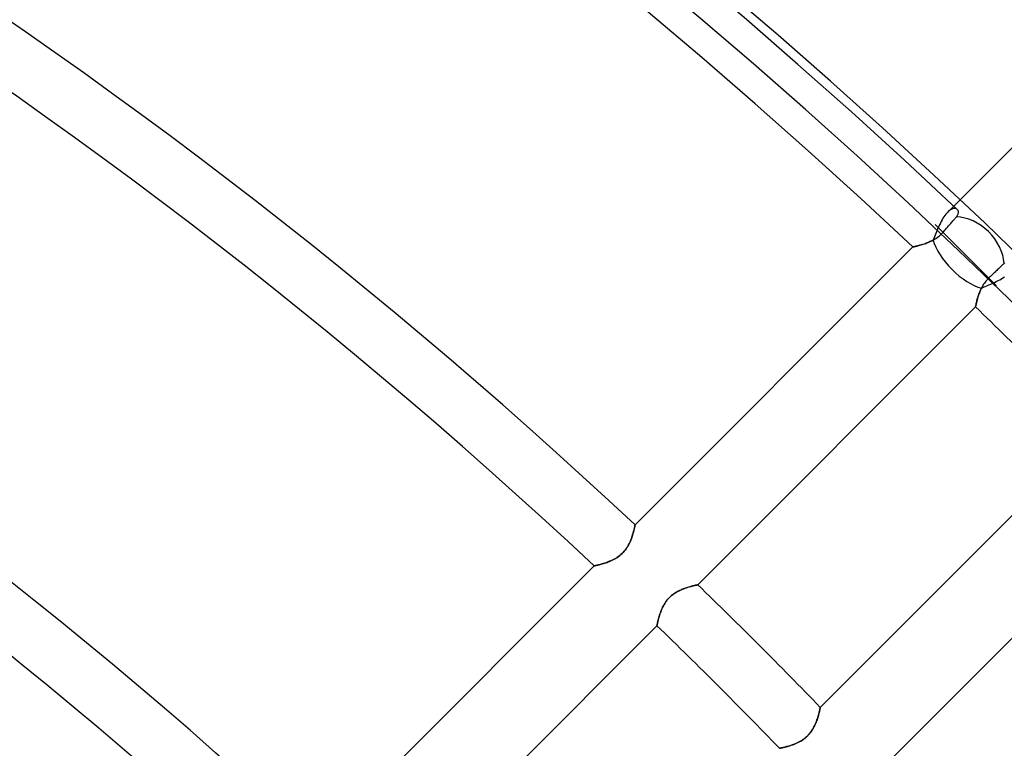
# Model space of a CAD drawing. Header units: millimetres. Extents: x -215 to 215, y -215 to 215.
# Tile 53 of 55: x 80 to 106, y 97 to 116. Entities that reach past the tile are written whole.
import ezdxf

# ---------------------------------------------------------------- set-up
doc = ezdxf.new("R2010")
doc.units = ezdxf.units.MM
doc.layers.add('MAIN-1', color=7, linetype='Continuous')
doc.layers.add('MAIN-2', color=7, linetype='Continuous')

msp = doc.modelspace()

# ---------------------------------------------------------------- linework, layer by layer
at = {"layer": 'MAIN-1'}
for p, q in [((104.58, 110.746), (104.563, 110.703)), ((104.598, 110.79), (104.58, 110.746)), ((104.616, 110.835), (104.598, 110.79)), ((104.634, 110.879), (104.616, 110.835)), ((104.652, 110.924), (104.634, 110.879)), ((104.029, 110.485), (104.019, 110.483)), ((104.043, 110.488), (104.029, 110.485)), ((104.061, 110.492), (104.043, 110.488)), ((104.082, 110.497), (104.061, 110.492)), ((104.107, 110.502), (104.082, 110.497)), ((104.134, 110.509), (104.107, 110.502)), ((104.164, 110.517), (104.134, 110.509)), ((104.196, 110.525), (104.164, 110.517)), ((104.231, 110.535), (104.196, 110.525)), ((104.267, 110.546), (104.231, 110.535)), ((104.305, 110.558), (104.267, 110.546)), ((104.344, 110.572), (104.305, 110.558)), ((104.383, 110.586), (104.344, 110.572)), ((104.424, 110.602), (104.383, 110.586)), ((104.464, 110.62), (104.424, 110.602)), ((104.505, 110.639), (104.464, 110.62)), ((104.545, 110.66), (104.505, 110.639)), ((104.563, 110.703), (104.545, 110.66)), ((96.675, 103.145), (104.011, 110.481)), ((104.013, 110.481), (104.011, 110.481)), ((104.019, 110.483), (104.013, 110.481)), ((105.915, 109.437), (105.964, 109.458)), ((105.964, 109.458), (106.014, 109.479)), ((106.014, 109.479), (106.065, 109.501)), ((106.065, 109.501), (106.117, 109.524)), ((105.731, 109.168), (105.742, 109.204)), ((105.742, 109.204), (105.755, 109.241)), ((105.755, 109.241), (105.769, 109.279)), ((105.769, 109.279), (105.784, 109.317)), ((105.784, 109.317), (105.801, 109.356)), ((105.801, 109.356), (105.82, 109.395)), ((105.82, 109.395), (105.867, 109.416)), ((105.867, 109.416), (105.915, 109.437)), ((105.668, 108.916), (105.671, 108.929)), ((105.671, 108.929), (105.674, 108.945)), ((105.674, 108.945), (105.678, 108.964)), ((105.678, 108.964), (105.683, 108.986)), ((105.683, 108.986), (105.689, 109.011)), ((105.689, 109.011), (105.695, 109.038)), ((105.695, 109.038), (105.702, 109.068)), ((105.702, 109.068), (105.711, 109.099)), ((105.711, 109.099), (105.72, 109.133)), ((105.72, 109.133), (105.731, 109.168)), ((105.665, 108.9), (98.331, 101.566)), ((105.665, 108.902), (105.666, 108.907)), ((105.665, 108.9), (105.665, 108.902)), ((105.666, 108.907), (105.668, 108.916)), ((101.566, 98.331), (108.9, 105.665)), ((110.481, 104.011), (103.145, 96.675)), ((96.635, 102.965), (96.627, 102.937)), ((96.641, 102.992), (96.635, 102.965)), ((96.647, 103.016), (96.641, 102.992)), ((96.653, 103.039), (96.647, 103.016)), ((96.657, 103.061), (96.653, 103.039)), ((96.662, 103.08), (96.657, 103.061)), ((96.665, 103.096), (96.662, 103.08)), ((96.668, 103.111), (96.665, 103.096)), ((96.67, 103.123), (96.668, 103.111)), ((96.672, 103.132), (96.67, 103.123)), ((96.674, 103.139), (96.672, 103.132)), ((96.675, 103.145), (96.674, 103.143)), ((96.674, 103.143), (96.674, 103.139)), ((96.551, 102.715), (96.536, 102.681)), ((96.565, 102.748), (96.551, 102.715)), ((96.578, 102.781), (96.565, 102.748)), ((96.589, 102.814), (96.578, 102.781)), ((96.6, 102.846), (96.589, 102.814)), ((96.61, 102.877), (96.6, 102.846)), ((96.619, 102.908), (96.61, 102.877)), ((96.627, 102.937), (96.619, 102.908)), ((96.389, 102.45), (96.362, 102.421)), ((96.415, 102.482), (96.389, 102.45)), ((96.439, 102.514), (96.415, 102.482)), ((96.462, 102.547), (96.439, 102.514)), ((96.483, 102.58), (96.462, 102.547)), ((96.502, 102.614), (96.483, 102.58)), ((96.52, 102.648), (96.502, 102.614)), ((96.536, 102.681), (96.52, 102.648)), ((95.97, 102.172), (95.937, 102.16)), ((96.004, 102.186), (95.97, 102.172)), ((96.038, 102.2), (96.004, 102.186)), ((96.072, 102.216), (96.038, 102.2)), ((96.106, 102.233), (96.072, 102.216)), ((96.14, 102.251), (96.106, 102.233)), ((96.174, 102.271), (96.14, 102.251)), ((96.207, 102.292), (96.174, 102.271)), ((96.24, 102.315), (96.207, 102.292)), ((96.273, 102.339), (96.24, 102.315)), ((96.304, 102.365), (96.273, 102.339)), ((96.334, 102.392), (96.304, 102.365)), ((96.362, 102.421), (96.334, 102.392)), ((88.259, 94.729), (95.596, 102.066)), ((95.597, 102.066), (95.596, 102.066)), ((95.601, 102.067), (95.597, 102.066)), ((95.609, 102.068), (95.601, 102.067)), ((95.619, 102.071), (95.609, 102.068)), ((95.631, 102.073), (95.619, 102.071)), ((95.646, 102.077), (95.631, 102.073)), ((95.664, 102.081), (95.646, 102.077)), ((95.684, 102.085), (95.664, 102.081)), ((95.706, 102.091), (95.684, 102.085)), ((95.73, 102.097), (95.706, 102.091)), ((95.755, 102.103), (95.73, 102.097)), ((95.782, 102.111), (95.755, 102.103)), ((95.811, 102.119), (95.782, 102.111)), ((95.841, 102.128), (95.811, 102.119)), ((95.872, 102.138), (95.841, 102.128)), ((95.904, 102.148), (95.872, 102.138)), ((95.937, 102.16), (95.904, 102.148)), ((97.781, 101.379), (97.818, 101.399)), ((97.818, 101.399), (97.855, 101.418)), ((97.855, 101.418), (97.892, 101.434)), ((97.892, 101.434), (97.928, 101.45)), ((97.928, 101.45), (97.964, 101.464)), ((97.964, 101.464), (98, 101.477)), ((98, 101.477), (98.034, 101.489)), ((98.034, 101.489), (98.067, 101.5)), ((98.067, 101.5), (98.099, 101.509)), ((98.099, 101.509), (98.13, 101.518)), ((98.13, 101.518), (98.159, 101.526)), ((98.159, 101.526), (98.187, 101.533)), ((98.187, 101.533), (98.212, 101.54)), ((98.212, 101.54), (98.236, 101.545)), ((98.236, 101.545), (98.257, 101.55)), ((98.257, 101.55), (98.276, 101.555)), ((98.276, 101.555), (98.293, 101.558)), ((98.293, 101.558), (98.306, 101.561)), ((98.306, 101.561), (98.317, 101.563)), ((98.317, 101.563), (98.325, 101.565)), ((98.325, 101.565), (98.33, 101.566)), ((98.33, 101.566), (98.331, 101.566)), ((97.49, 101.12), (97.516, 101.155)), ((97.516, 101.155), (97.544, 101.189)), ((97.544, 101.189), (97.574, 101.221)), ((97.574, 101.221), (97.605, 101.251)), ((97.605, 101.251), (97.638, 101.281)), ((97.638, 101.281), (97.673, 101.308)), ((97.673, 101.308), (97.708, 101.334)), ((97.708, 101.334), (97.745, 101.357)), ((97.745, 101.357), (97.781, 101.379)), ((97.343, 100.83), (97.356, 100.866)), ((97.356, 100.866), (97.371, 100.902)), ((97.371, 100.902), (97.387, 100.938)), ((97.387, 100.938), (97.404, 100.975)), ((97.404, 100.975), (97.423, 101.011)), ((97.423, 101.011), (97.443, 101.048)), ((97.443, 101.048), (97.466, 101.084)), ((97.466, 101.084), (97.49, 101.12)), ((97.274, 100.586), (97.279, 100.611)), ((97.279, 100.611), (97.286, 100.637)), ((97.286, 100.637), (97.293, 100.666)), ((97.293, 100.666), (97.301, 100.696)), ((97.301, 100.696), (97.31, 100.728)), ((97.31, 100.728), (97.32, 100.761)), ((97.32, 100.761), (97.331, 100.795)), ((97.331, 100.795), (97.343, 100.83)), ((97.253, 100.488), (89.919, 93.154)), ((97.253, 100.489), (97.254, 100.494)), ((97.253, 100.488), (97.253, 100.489)), ((97.254, 100.494), (97.256, 100.502)), ((97.256, 100.502), (97.258, 100.513)), ((97.258, 100.513), (97.261, 100.528)), ((97.261, 100.528), (97.264, 100.544)), ((97.264, 100.544), (97.269, 100.564)), ((97.269, 100.564), (97.274, 100.586)), ((101.554, 98.274), (101.55, 98.257)), ((101.557, 98.289), (101.554, 98.274)), ((101.56, 98.301), (101.557, 98.289)), ((101.562, 98.312), (101.56, 98.301)), ((101.564, 98.32), (101.562, 98.312)), ((101.565, 98.326), (101.564, 98.32)), ((101.566, 98.33), (101.565, 98.326)), ((101.566, 98.331), (101.566, 98.33)), ((101.489, 98.034), (101.479, 98.004)), ((101.498, 98.063), (101.489, 98.034)), ((101.507, 98.092), (101.498, 98.063)), ((101.515, 98.119), (101.507, 98.092)), ((101.522, 98.146), (101.515, 98.119)), ((101.529, 98.171), (101.522, 98.146)), ((101.535, 98.195), (101.529, 98.171)), ((101.541, 98.217), (101.535, 98.195)), ((101.546, 98.238), (101.541, 98.217)), ((101.55, 98.257), (101.546, 98.238)), ((101.363, 97.754), (101.343, 97.723)), ((101.381, 97.785), (101.363, 97.754)), ((101.399, 97.817), (101.381, 97.785)), ((101.415, 97.849), (101.399, 97.817)), ((101.429, 97.88), (101.415, 97.849)), ((101.443, 97.912), (101.429, 97.88)), ((101.456, 97.943), (101.443, 97.912)), ((101.468, 97.974), (101.456, 97.943)), ((101.479, 98.004), (101.468, 97.974)), ((101.137, 97.503), (101.107, 97.481)), ((101.167, 97.526), (101.137, 97.503)), ((101.196, 97.551), (101.167, 97.526)), ((101.224, 97.577), (101.196, 97.551)), ((101.25, 97.604), (101.224, 97.577)), ((101.275, 97.632), (101.25, 97.604)), ((101.299, 97.661), (101.275, 97.632)), ((101.322, 97.692), (101.299, 97.661)), ((101.343, 97.723), (101.322, 97.692)), ((100.489, 97.253), (100.488, 97.253)), ((100.493, 97.254), (100.489, 97.253)), ((100.499, 97.255), (100.493, 97.254)), ((100.508, 97.257), (100.499, 97.255)), ((100.519, 97.259), (100.508, 97.257)), ((100.532, 97.262), (100.519, 97.259)), ((100.547, 97.265), (100.532, 97.262)), ((100.565, 97.269), (100.547, 97.265)), ((100.584, 97.273), (100.565, 97.269)), ((100.605, 97.278), (100.584, 97.273)), ((100.628, 97.283), (100.605, 97.278)), ((100.652, 97.289), (100.628, 97.283)), ((100.678, 97.296), (100.652, 97.289)), ((100.705, 97.304), (100.678, 97.296)), ((100.733, 97.312), (100.705, 97.304)), ((100.762, 97.321), (100.733, 97.312)), ((100.792, 97.33), (100.762, 97.321)), ((100.823, 97.341), (100.792, 97.33)), ((100.854, 97.352), (100.823, 97.341)), ((100.885, 97.364), (100.854, 97.352)), ((100.917, 97.377), (100.885, 97.364)), ((100.949, 97.391), (100.917, 97.377)), ((100.981, 97.407), (100.949, 97.391)), ((101.012, 97.423), (100.981, 97.407)), ((101.044, 97.441), (101.012, 97.423)), ((101.076, 97.46), (101.044, 97.441)), ((101.107, 97.481), (101.076, 97.46))]:
    msp.add_line(p, q, dxfattribs=at)
for radius, start, end in [(162, 0, 180.00002), (153.5, 270.00002, 89.99998), (152.5, 270.00002, 89.99998), (151.738, 46.72774, 133.27222), (141.368, 46.85454, 71.25544), (139.843, 46.87477, 71.40578), (129.472, 47.025, 72.34199), (127.948, 47.04917, 72.46644), (151.738, 44.1362, 45.86378), (141.368, 44.07283, 45.92715), (139.843, 44.06275, 45.93729)]:
    msp.add_arc((0, 0), radius, start, end, dxfattribs=at)
msp.add_ellipse((105.408, 110.26), major_axis=(0.809, -0.809), ratio=0.456694, start_param=-2.466356, end_param=-0.66006, dxfattribs=at)
at = {"layer": 'MAIN-2'}
for p, q in [((104.93, 111.4), (109.618, 116.088)), ((104.829, 111.274), (104.805, 111.236)), ((104.854, 111.31), (104.829, 111.274)), ((104.879, 111.343), (104.854, 111.31)), ((104.905, 111.373), (104.879, 111.343)), ((104.93, 111.4), (104.905, 111.373)), ((104.952, 111.421), (104.93, 111.4)), ((104.974, 111.44), (104.952, 111.421)), ((104.996, 111.455), (104.974, 111.44)), ((105.017, 111.469), (104.996, 111.455)), ((105.038, 111.479), (105.017, 111.469)), ((105.058, 111.487), (105.038, 111.479)), ((105.077, 111.493), (105.058, 111.487)), ((105.096, 111.497), (105.077, 111.493)), ((105.113, 111.497), (105.096, 111.497)), ((105.13, 111.496), (105.113, 111.497)), ((105.145, 111.493), (105.13, 111.496)), ((105.159, 111.487), (105.145, 111.493)), ((105.145, 111.257), (105.159, 111.273)), ((105.172, 111.48), (105.159, 111.487)), ((105.159, 111.273), (105.172, 111.289)), ((105.183, 111.471), (105.172, 111.48)), ((105.172, 111.289), (105.183, 111.305)), ((105.191, 111.463), (105.183, 111.471)), ((105.183, 111.305), (105.192, 111.321)), ((105.198, 111.454), (105.191, 111.463)), ((105.192, 111.321), (105.2, 111.336)), ((105.204, 111.443), (105.198, 111.454)), ((105.2, 111.336), (105.206, 111.352)), ((105.208, 111.432), (105.204, 111.443)), ((105.206, 111.352), (105.21, 111.366)), ((105.211, 111.421), (105.208, 111.432)), ((105.21, 111.366), (105.212, 111.381)), ((105.213, 111.408), (105.211, 111.421)), ((105.212, 111.381), (105.214, 111.395)), ((105.214, 111.395), (105.213, 111.408)), ((105.408, 110.26), (104.599, 111.069)), ((104.693, 111.018), (104.672, 110.972)), ((104.714, 111.064), (104.693, 111.018)), ((104.736, 111.11), (104.714, 111.064)), ((104.758, 111.153), (104.736, 111.11)), ((104.781, 111.195), (104.758, 111.153)), ((104.805, 111.236), (104.781, 111.195)), ((104.912, 110.99), (104.933, 111.014)), ((104.933, 111.014), (104.953, 111.036)), ((104.953, 111.036), (104.972, 111.058)), ((104.972, 111.058), (104.991, 111.081)), ((104.991, 111.081), (105.011, 111.103)), ((105.011, 111.103), (105.03, 111.125)), ((105.03, 111.125), (105.049, 111.147)), ((105.049, 111.147), (105.067, 111.168)), ((105.067, 111.168), (105.084, 111.188)), ((105.084, 111.188), (105.101, 111.206)), ((105.101, 111.206), (105.116, 111.224)), ((105.116, 111.224), (105.13, 111.241)), ((105.13, 111.241), (105.145, 111.257)), ((104.672, 110.972), (104.652, 110.924)), ((104.652, 110.727), (104.685, 110.752)), ((104.685, 110.752), (104.717, 110.778)), ((104.717, 110.778), (104.747, 110.805)), ((104.747, 110.805), (104.776, 110.834)), ((104.776, 110.834), (104.803, 110.864)), ((104.803, 110.864), (104.825, 110.89)), ((104.825, 110.89), (104.847, 110.915)), ((104.847, 110.915), (104.869, 110.94)), ((104.869, 110.94), (104.891, 110.966)), ((104.891, 110.966), (104.912, 110.99)), ((104.024, 110.484), (104.033, 110.486)), ((104.033, 110.486), (104.046, 110.488)), ((104.046, 110.488), (104.061, 110.492)), ((104.061, 110.492), (104.078, 110.496)), ((104.078, 110.496), (104.098, 110.5)), ((104.098, 110.5), (104.119, 110.505)), ((104.119, 110.505), (104.143, 110.511)), ((104.143, 110.511), (104.168, 110.518)), ((104.168, 110.518), (104.196, 110.525)), ((104.196, 110.525), (104.224, 110.533)), ((104.224, 110.533), (104.254, 110.542)), ((104.254, 110.542), (104.285, 110.552)), ((104.285, 110.552), (104.316, 110.562)), ((104.316, 110.562), (104.349, 110.573)), ((104.349, 110.573), (104.382, 110.586)), ((104.382, 110.586), (104.415, 110.599)), ((104.415, 110.599), (104.449, 110.613)), ((104.449, 110.613), (104.483, 110.629)), ((104.483, 110.629), (104.517, 110.645)), ((104.517, 110.645), (104.551, 110.664)), ((104.551, 110.664), (104.585, 110.683)), ((104.585, 110.683), (104.619, 110.705)), ((104.619, 110.705), (104.652, 110.727)), ((104.011, 110.481), (104.012, 110.481)), ((104.012, 110.481), (104.017, 110.482)), ((104.017, 110.482), (104.024, 110.484)), ((106.216, 109.451), (105.408, 110.26)), ((106.351, 109.981), (106.332, 109.963)), ((106.37, 109.999), (106.351, 109.981)), ((106.387, 110.015), (106.37, 109.999)), ((106.403, 110.03), (106.387, 110.015)), ((106.419, 110.046), (106.403, 110.03)), ((106.437, 110.062), (106.419, 110.046)), ((106.084, 109.727), (106.059, 109.704)), ((106.109, 109.751), (106.084, 109.727)), ((106.134, 109.774), (106.109, 109.751)), ((106.158, 109.797), (106.134, 109.774)), ((106.181, 109.819), (106.158, 109.797)), ((106.203, 109.84), (106.181, 109.819)), ((106.225, 109.861), (106.203, 109.84)), ((106.247, 109.882), (106.225, 109.861)), ((106.269, 109.903), (106.247, 109.882)), ((106.291, 109.923), (106.269, 109.903)), ((106.312, 109.943), (106.291, 109.923)), ((106.332, 109.963), (106.312, 109.943)), ((105.861, 109.47), (105.845, 109.441)), ((105.879, 109.499), (105.861, 109.47)), ((105.898, 109.527), (105.879, 109.499)), ((105.919, 109.555), (105.898, 109.527)), ((105.94, 109.582), (105.919, 109.555)), ((105.963, 109.608), (105.94, 109.582)), ((105.986, 109.633), (105.963, 109.608)), ((106.011, 109.657), (105.986, 109.633)), ((106.035, 109.68), (106.011, 109.657)), ((106.059, 109.704), (106.035, 109.68)), ((106.117, 109.524), (106.164, 109.546)), ((106.164, 109.546), (106.211, 109.568)), ((106.211, 109.568), (106.258, 109.591)), ((106.258, 109.591), (106.303, 109.615)), ((106.303, 109.615), (106.347, 109.64)), ((106.347, 109.64), (106.389, 109.665)), ((106.389, 109.665), (106.429, 109.691)), ((105.736, 109.185), (105.728, 109.158)), ((105.745, 109.212), (105.736, 109.185)), ((105.755, 109.24), (105.745, 109.212)), ((105.765, 109.268), (105.755, 109.24)), ((105.776, 109.297), (105.765, 109.268)), ((105.788, 109.326), (105.776, 109.297)), ((105.801, 109.355), (105.788, 109.326)), ((105.814, 109.384), (105.801, 109.355)), ((105.829, 109.412), (105.814, 109.384)), ((105.845, 109.441), (105.829, 109.412)), ((105.67, 108.925), (105.668, 108.916)), ((105.672, 108.936), (105.67, 108.925)), ((105.675, 108.949), (105.672, 108.936)), ((105.678, 108.964), (105.675, 108.949)), ((105.682, 108.98), (105.678, 108.964)), ((105.686, 108.998), (105.682, 108.98)), ((105.69, 109.017), (105.686, 108.998)), ((105.695, 109.038), (105.69, 109.017)), ((105.7, 109.059), (105.695, 109.038)), ((105.706, 109.082), (105.7, 109.059)), ((105.713, 109.107), (105.706, 109.082)), ((105.72, 109.132), (105.713, 109.107)), ((105.728, 109.158), (105.72, 109.132)), ((105.666, 108.904), (105.665, 108.901)), ((105.665, 108.901), (105.665, 108.9)), ((105.667, 108.909), (105.666, 108.904)), ((105.668, 108.916), (105.667, 108.909)), ((96.629, 102.942), (96.636, 102.969)), ((96.636, 102.969), (96.642, 102.995)), ((96.642, 102.995), (96.648, 103.019)), ((96.648, 103.019), (96.653, 103.041)), ((96.653, 103.041), (96.658, 103.062)), ((96.658, 103.062), (96.662, 103.081)), ((96.662, 103.081), (96.665, 103.097)), ((96.665, 103.097), (96.668, 103.111)), ((96.668, 103.111), (96.67, 103.123)), ((96.67, 103.123), (96.672, 103.132)), ((96.672, 103.132), (96.674, 103.139)), ((96.674, 103.143), (96.675, 103.145)), ((96.674, 103.139), (96.674, 103.143)), ((96.522, 102.651), (96.538, 102.686)), ((96.538, 102.686), (96.553, 102.72)), ((96.553, 102.72), (96.567, 102.754)), ((96.567, 102.754), (96.58, 102.787)), ((96.58, 102.787), (96.592, 102.82)), ((96.592, 102.82), (96.602, 102.852)), ((96.602, 102.852), (96.612, 102.883)), ((96.612, 102.883), (96.621, 102.913)), ((96.621, 102.913), (96.629, 102.942)), ((96.362, 102.42), (96.389, 102.451)), ((96.389, 102.451), (96.416, 102.483)), ((96.416, 102.483), (96.44, 102.515)), ((96.44, 102.515), (96.463, 102.549)), ((96.463, 102.549), (96.484, 102.583)), ((96.484, 102.583), (96.504, 102.617)), ((96.504, 102.617), (96.522, 102.651)), ((95.935, 102.159), (95.968, 102.171)), ((95.968, 102.171), (96.001, 102.184)), ((96.001, 102.184), (96.035, 102.199)), ((96.035, 102.199), (96.069, 102.214)), ((96.069, 102.214), (96.103, 102.231)), ((96.103, 102.231), (96.137, 102.249)), ((96.137, 102.249), (96.171, 102.269)), ((96.171, 102.269), (96.205, 102.29)), ((96.205, 102.29), (96.239, 102.313)), ((96.239, 102.313), (96.271, 102.338)), ((96.271, 102.338), (96.303, 102.364)), ((96.303, 102.364), (96.333, 102.391)), ((96.333, 102.391), (96.362, 102.42)), ((95.596, 102.066), (95.597, 102.066)), ((95.597, 102.066), (95.601, 102.067)), ((95.601, 102.067), (95.608, 102.068)), ((95.608, 102.068), (95.618, 102.07)), ((95.618, 102.07), (95.631, 102.073)), ((95.631, 102.073), (95.646, 102.077)), ((95.646, 102.077), (95.663, 102.081)), ((95.663, 102.081), (95.683, 102.085)), ((95.683, 102.085), (95.704, 102.09)), ((95.704, 102.09), (95.728, 102.096)), ((95.728, 102.096), (95.754, 102.103)), ((95.754, 102.103), (95.781, 102.11)), ((95.781, 102.11), (95.81, 102.118)), ((95.81, 102.118), (95.839, 102.127)), ((95.839, 102.127), (95.87, 102.137)), ((95.87, 102.137), (95.902, 102.147)), ((95.902, 102.147), (95.935, 102.159)), ((97.817, 101.399), (97.785, 101.381)), ((97.849, 101.415), (97.817, 101.399)), ((97.88, 101.429), (97.849, 101.415)), ((97.912, 101.443), (97.88, 101.429)), ((97.943, 101.456), (97.912, 101.443)), ((97.974, 101.468), (97.943, 101.456)), ((98.004, 101.479), (97.974, 101.468)), ((98.034, 101.489), (98.004, 101.479)), ((98.063, 101.498), (98.034, 101.489)), ((98.092, 101.507), (98.063, 101.498)), ((98.119, 101.515), (98.092, 101.507)), ((98.146, 101.522), (98.119, 101.515)), ((98.171, 101.529), (98.146, 101.522)), ((98.195, 101.535), (98.171, 101.529)), ((98.217, 101.541), (98.195, 101.535)), ((98.238, 101.546), (98.217, 101.541)), ((98.257, 101.55), (98.238, 101.546)), ((98.274, 101.554), (98.257, 101.55)), ((98.289, 101.557), (98.274, 101.554)), ((98.301, 101.56), (98.289, 101.557)), ((98.312, 101.562), (98.301, 101.56)), ((98.32, 101.564), (98.312, 101.562)), ((98.326, 101.565), (98.32, 101.564)), ((98.33, 101.566), (98.326, 101.565)), ((98.331, 101.566), (98.33, 101.566)), ((97.503, 101.137), (97.481, 101.107)), ((97.526, 101.167), (97.503, 101.137)), ((97.551, 101.196), (97.526, 101.167)), ((97.577, 101.224), (97.551, 101.196)), ((97.604, 101.25), (97.577, 101.224)), ((97.632, 101.275), (97.604, 101.25)), ((97.661, 101.299), (97.632, 101.275)), ((97.692, 101.322), (97.661, 101.299)), ((97.723, 101.343), (97.692, 101.322)), ((97.754, 101.363), (97.723, 101.343)), ((97.785, 101.381), (97.754, 101.363)), ((97.364, 100.885), (97.352, 100.854)), ((97.377, 100.917), (97.364, 100.885)), ((97.391, 100.949), (97.377, 100.917)), ((97.407, 100.981), (97.391, 100.949)), ((97.423, 101.012), (97.407, 100.981)), ((97.441, 101.044), (97.423, 101.012)), ((97.46, 101.076), (97.441, 101.044)), ((97.481, 101.107), (97.46, 101.076)), ((97.283, 100.628), (97.278, 100.605)), ((97.289, 100.652), (97.283, 100.628)), ((97.296, 100.678), (97.289, 100.652)), ((97.304, 100.705), (97.296, 100.678)), ((97.312, 100.733), (97.304, 100.705)), ((97.321, 100.762), (97.312, 100.733)), ((97.33, 100.792), (97.321, 100.762)), ((97.341, 100.823), (97.33, 100.792)), ((97.352, 100.854), (97.341, 100.823)), ((97.254, 100.493), (97.253, 100.489)), ((97.253, 100.489), (97.253, 100.488)), ((97.255, 100.499), (97.254, 100.493)), ((97.257, 100.508), (97.255, 100.499)), ((97.259, 100.519), (97.257, 100.508)), ((97.262, 100.532), (97.259, 100.519)), ((97.265, 100.547), (97.262, 100.532)), ((97.269, 100.565), (97.265, 100.547)), ((97.273, 100.584), (97.269, 100.565)), ((97.278, 100.605), (97.273, 100.584)), ((101.55, 98.257), (101.555, 98.276)), ((101.555, 98.276), (101.558, 98.293)), ((101.558, 98.293), (101.561, 98.306)), ((101.561, 98.306), (101.563, 98.317)), ((101.563, 98.317), (101.565, 98.325)), ((101.565, 98.325), (101.566, 98.33)), ((101.566, 98.33), (101.566, 98.331)), ((101.477, 98), (101.489, 98.034)), ((101.489, 98.034), (101.5, 98.067)), ((101.5, 98.067), (101.509, 98.099)), ((101.509, 98.099), (101.518, 98.13)), ((101.518, 98.13), (101.526, 98.159)), ((101.526, 98.159), (101.533, 98.187)), ((101.533, 98.187), (101.54, 98.212)), ((101.54, 98.212), (101.545, 98.236)), ((101.545, 98.236), (101.55, 98.257)), ((101.357, 97.745), (101.379, 97.781)), ((101.379, 97.781), (101.399, 97.818)), ((101.399, 97.818), (101.418, 97.855)), ((101.418, 97.855), (101.434, 97.892)), ((101.434, 97.892), (101.45, 97.928)), ((101.45, 97.928), (101.464, 97.964)), ((101.464, 97.964), (101.477, 98)), ((101.084, 97.466), (101.12, 97.49)), ((101.12, 97.49), (101.155, 97.516)), ((101.155, 97.516), (101.189, 97.544)), ((101.189, 97.544), (101.221, 97.574)), ((101.221, 97.574), (101.251, 97.605)), ((101.251, 97.605), (101.281, 97.638)), ((101.281, 97.638), (101.308, 97.673)), ((101.308, 97.673), (101.334, 97.708)), ((101.334, 97.708), (101.357, 97.745)), ((100.488, 97.253), (100.489, 97.253)), ((100.489, 97.253), (100.494, 97.254)), ((100.494, 97.254), (100.502, 97.256)), ((100.502, 97.256), (100.513, 97.258)), ((100.513, 97.258), (100.528, 97.261)), ((100.528, 97.261), (100.544, 97.264)), ((100.544, 97.264), (100.564, 97.269)), ((100.564, 97.269), (100.586, 97.274)), ((100.586, 97.274), (100.611, 97.279)), ((100.611, 97.279), (100.637, 97.286)), ((100.637, 97.286), (100.666, 97.293)), ((100.666, 97.293), (100.696, 97.301)), ((100.696, 97.301), (100.728, 97.31)), ((100.728, 97.31), (100.761, 97.32)), ((100.761, 97.32), (100.795, 97.331)), ((100.795, 97.331), (100.83, 97.343)), ((100.83, 97.343), (100.866, 97.356)), ((100.866, 97.356), (100.902, 97.371)), ((100.902, 97.371), (100.938, 97.387)), ((100.938, 97.387), (100.975, 97.404)), ((100.975, 97.404), (101.011, 97.423)), ((101.011, 97.423), (101.048, 97.443)), ((101.048, 97.443), (101.084, 97.466))]:
    msp.add_line(p, q, dxfattribs=at)
for radius, start, end in [(161, 0, 180.00002), (159.363, 46.57895, 133.42107), (153.262, 46.66237, 133.33765)]:
    msp.add_arc((0, 0), radius, start, end, dxfattribs=at)
msp.add_ellipse((105.408, 110.26), major_axis=(-0.809, 0.809), ratio=0.75576, start_param=-2.430899, end_param=-0.675643, dxfattribs=at)

doc.saveas('drawing.dxf')
